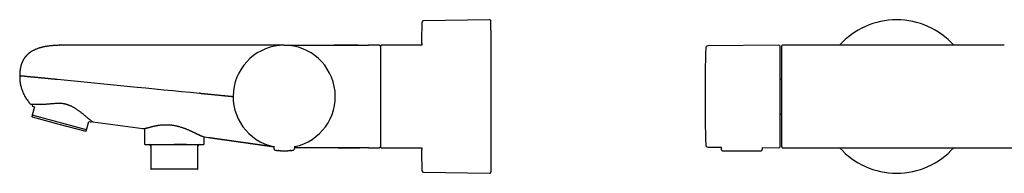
# Model space of a CAD drawing. Header units: millimetres. Extents: x 8 to 1020, y 12 to 2158.
# Tile 14 of 27: x 104 to 489, y 1134 to 1194. Entities that reach past the tile are written whole.
import ezdxf

# ---------------------------------------------------------------- set-up
doc = ezdxf.new("R2010")
doc.units = ezdxf.units.MM

msp = doc.modelspace()

# ---------------------------------------------------------------- linework, layer by layer
at = {"color": 7, "linetype": 'Continuous', "lineweight": 30}
for p, q in [((287.68, 1194.09), (261.81, 1193.66)), ((119.26, 1184.09), (119.05, 1184.09)), ((119.46, 1184.09), (119.45, 1184.09)), ((119.45, 1184.09), (119.46, 1184.09)), ((177.81, 1184.09), (119.46, 1184.09)), ((207.33, 1184.1), (240.33, 1184.1)), ((244.53, 1184.1), (240.33, 1184.1)), ((240.33, 1184.1), (240.33, 1184.1)), ((261.19, 1184.17), (245.33, 1184.1)), ((400.9, 1184.09), (373.07, 1183.85)), ((446.63, 1184.1), (402.3, 1184.1)), ((447, 1184.1), (446.63, 1184.1)), ((447.4, 1184.1), (447, 1184.1)), ((489.12, 1184.1), (447.4, 1184.1)), ((402, 1170.88), (401.4, 1170.88)), ((174.3, 1165.37), (174.16, 1165.39)), ((187.32, 1164.1), (187.32, 1164.1)), ((187.33, 1164.1), (187.32, 1164.1)), ((108.88, 1161.11), (108.66, 1160.3)), ((108.66, 1160.3), (109.61, 1160.05)), ((109.61, 1160.05), (108.73, 1156.8)), ((108.59, 1156.27), (108.73, 1156.14)), ((129.98, 1151.09), (108.73, 1156.8)), ((108.73, 1156.14), (119.19, 1153.33)), ((401.4, 1157.31), (402, 1157.31)), ((119.19, 1153.33), (129.65, 1150.52)), ((129.98, 1151.09), (130.85, 1154.35)), ((130.85, 1154.35), (131.8, 1154.09)), ((131.8, 1154.09), (131.91, 1154.53)), ((132.47, 1154.23), (152.07, 1151.57)), ((129.65, 1150.52), (129.84, 1150.57)), ((152.68, 1151.54), (152.68, 1145.6)), ((175.98, 1145.6), (175.98, 1148.34)), ((176.17, 1148.3), (177.65, 1148.1)), ((155.08, 1144.8), (155.08, 1135.9)), ((168.96, 1145.3), (169.15, 1145.54)), ((168.96, 1145.3), (169.02, 1145.3)), ((173.58, 1135.9), (173.58, 1144.8)), ((177.64, 1148.11), (177.65, 1148.11)), ((203.23, 1144.69), (203.24, 1143.88)), ((211.43, 1143.88), (211.44, 1144.69)), ((402, 1144.4), (402, 1144.4)), ((204.71, 1143.02), (204.65, 1143.02)), ((205.18, 1142.98), (204.94, 1143)), ((209.73, 1143), (209.52, 1142.98)), ((210.02, 1143.02), (209.96, 1143.02)), ((240.33, 1144.1), (211.43, 1144.1)), ((240.33, 1144.1), (244.53, 1144.1)), ((245.33, 1144.1), (261.19, 1144.03)), ((373.07, 1144.34), (378.3, 1144.3)), ((378.3, 1144.3), (378.3, 1143.69)), ((379.1, 1142.9), (393.7, 1142.9)), ((394.5, 1143.69), (394.5, 1144.16)), ((394.5, 1144.16), (400.9, 1144.1)), ((402.3, 1144.1), (402.4, 1144.1)), ((402.4, 1144.1), (446.49, 1144.1)), ((446.49, 1144.1), (446.58, 1144.1)), ((446.59, 1144.1), (447, 1144.1)), ((447, 1144.1), (447.41, 1144.1)), ((447.42, 1144.1), (447.5, 1144.1)), ((447.5, 1144.1), (497.75, 1144.1)), ((173.38, 1135.7), (155.28, 1135.7)), ((261.81, 1134.54), (287.68, 1134.11))]:
    msp.add_line(p, q, dxfattribs=at)
at = {"color": 7, "linetype": 'Continuous', "lineweight": 30, "flags": 128}
for points in [[(261.19, 1184.77), (261.19, 1184.37), (261.19, 1184.17)], [(118.67, 1170.82), (149.74, 1167.78), (153.23, 1167.44), (156.72, 1167.1), (160.2, 1166.75), (163.69, 1166.41), (167.18, 1166.07), (170.67, 1165.73), (174.16, 1165.39)], [(261.19, 1144.03), (261.19, 1143.83), (261.19, 1143.43)]]:
    msp.add_lwpolyline(points, dxfattribs=at)
at = {"color": 7, "linetype": 'Continuous', "lineweight": 30}
for centre, radius, start, end in [((261.82, 1193.16), 0.5, 90.956, 178.6682), ((287.68, 1193.59), 0.5, 0, 90.9548), ((447, 1164.1), 29.99, 90, 138.1747), ((447, 1164.1), 29.99, 41.8253, 90), ((207.33, 1164.1), 20, 281.8413, 258.1587), ((244.53, 1183.6), 0.5, 0, 90), ((245.33, 1183.8), 0.3, 90.25, 180), ((1021.99, 1164.1), 649.99, 178.32705, 181.67295), ((373.08, 1183.05), 0.8, 90.5, 178.327), ((400.9, 1183.59), 0.5, 0, 90.5), ((402.3, 1183.8), 0.3, 90, 180), ((152.98, 1145.6), 0.3, 180, 270), ((154.58, 1144.8), 0.5, 0, 90), ((174.08, 1144.8), 0.5, 90, 180), ((175.68, 1145.6), 0.3, 270, 0), ((244.53, 1144.6), 0.5, 270, 0), ((245.33, 1144.4), 0.3, 180, 269.75), ((373.08, 1145.14), 0.8, 181.673, 269.5), ((400.9, 1144.6), 0.5, 269.5, 0), ((204.04, 1143.89), 0.8, 180.5, 263.2497), ((210.63, 1143.89), 0.8, 276.7503, 359.5), ((447, 1164.1), 29.99, 221.8253, 318.1747), ((155.28, 1135.9), 0.2, 180, 270), ((173.38, 1135.9), 0.2, 270, 0), ((261.82, 1135.04), 0.5, 181.3318, 269.044), ((287.68, 1134.61), 0.5, 269.0452, 0)]:
    msp.add_arc(centre, radius, start, end, dxfattribs=at)
for points in [[(261.19, 1184.77), (261.21, 1186.17), (261.23, 1188.97), (261.29, 1191.77), (261.32, 1193.17)], [(261.32, 1135.03), (261.29, 1136.42), (261.23, 1139.22), (261.21, 1142.02), (261.19, 1143.42)]]:
    msp.add_open_spline(points, degree=3, dxfattribs=at)
for points, knots in [([(288.18, 1189.98), (288.18, 1190.11), (288.18, 1190.38), (288.18, 1190.75), (288.18, 1191.1), (288.18, 1191.41), (288.18, 1191.67), (288.18, 1191.9), (288.18, 1192.12), (288.18, 1192.36), (288.18, 1192.61), (288.18, 1192.85), (288.18, 1193.06), (288.18, 1193.23), (288.18, 1193.36), (288.18, 1193.46), (288.18, 1193.53), (288.18, 1193.57), (288.18, 1193.59), (288.18, 1193.59), (288.18, 1193.59)], [0, 0, 0, 0, 0.057481, 0.114857, 0.172174, 0.229481, 0.274532, 0.319628, 0.364793, 0.412628, 0.48092, 0.549115, 0.617293, 0.685534, 0.753917, 0.81178, 0.86952, 0.927185, 0.984822, 1, 1, 1, 1]), ([(288.18, 1189.98), (288.18, 1189.84), (288.18, 1189.57), (288.18, 1189.13), (288.18, 1188.67), (288.18, 1188.23), (288.18, 1187.8), (288.18, 1187.4), (288.18, 1186.98), (288.18, 1186.55), (288.18, 1186.12), (288.18, 1185.7), (288.18, 1185.27), (288.18, 1184.82), (288.18, 1184.37), (288.18, 1183.91), (288.18, 1183.44), (288.18, 1182.9), (288.18, 1182.3), (288.18, 1181.62), (288.18, 1180.93), (288.18, 1180.22), (288.18, 1179.5), (288.18, 1178.77), (288.18, 1177.98), (288.18, 1177.12), (288.18, 1176.2), (288.18, 1175.27), (288.18, 1174.33), (288.18, 1173.37), (288.18, 1172.45), (288.18, 1171.56), (288.18, 1170.72), (288.18, 1169.87), (288.18, 1169.01), (288.18, 1168.16), (288.18, 1167.29), (288.18, 1166.44), (288.18, 1165.59), (288.18, 1164.76), (288.18, 1163.92), (288.18, 1163.19), (288.18, 1162.57), (288.18, 1162.05), (288.18, 1161.52), (288.18, 1161), (288.18, 1160.35), (288.18, 1159.59), (288.18, 1158.7), (288.18, 1157.82), (288.18, 1157.01), (288.18, 1156.27), (288.18, 1155.59), (288.18, 1154.93), (288.18, 1154.2), (288.18, 1153.4), (288.18, 1152.52), (288.18, 1151.65), (288.18, 1150.8), (288.18, 1149.99), (288.18, 1149.22), (288.18, 1148.49), (288.18, 1147.78), (288.18, 1147.14), (288.18, 1146.55), (288.18, 1146.02), (288.18, 1145.49), (288.18, 1144.97), (288.18, 1144.48), (288.18, 1144.02), (288.18, 1143.56), (288.18, 1143.11), (288.18, 1142.68), (288.18, 1142.25), (288.18, 1141.83), (288.18, 1141.37), (288.18, 1140.89), (288.18, 1140.37), (288.18, 1139.87), (288.18, 1139.4), (288.18, 1138.94), (288.18, 1138.51), (288.18, 1138.07), (288.18, 1137.63), (288.18, 1137.2), (288.18, 1136.8), (288.18, 1136.43), (288.18, 1136.1), (288.18, 1135.81), (288.18, 1135.56), (288.18, 1135.35), (288.18, 1135.17), (288.18, 1135.01), (288.18, 1134.88), (288.18, 1134.78), (288.18, 1134.69), (288.18, 1134.64), (288.18, 1134.61), (288.18, 1134.61), (288.18, 1134.61)], [0, 0, 0, 0, 0.010878, 0.021737, 0.032586, 0.043433, 0.051961, 0.060497, 0.069048, 0.078099, 0.086179, 0.094251, 0.102317, 0.110382, 0.118449, 0.126523, 0.134606, 0.142703, 0.153652, 0.164578, 0.175492, 0.186401, 0.197316, 0.208245, 0.219197, 0.232242, 0.245256, 0.258255, 0.271255, 0.284272, 0.29732, 0.308503, 0.319663, 0.330808, 0.341949, 0.353095, 0.364257, 0.375444, 0.386174, 0.396883, 0.407578, 0.41827, 0.424992, 0.431717, 0.438449, 0.445189, 0.451939, 0.463472, 0.474983, 0.486481, 0.497978, 0.507018, 0.516068, 0.525135, 0.533697, 0.545888, 0.558065, 0.570241, 0.582428, 0.59464, 0.605517, 0.616376, 0.627224, 0.638071, 0.646599, 0.655137, 0.663688, 0.672739, 0.680819, 0.688891, 0.696957, 0.705022, 0.713089, 0.721163, 0.729246, 0.737343, 0.748292, 0.759218, 0.770132, 0.781041, 0.791956, 0.802885, 0.813837, 0.826882, 0.839896, 0.852895, 0.865895, 0.878912, 0.89196, 0.903143, 0.914302, 0.925448, 0.936589, 0.947735, 0.958897, 0.970084, 0.980814, 0.991523, 1, 1, 1, 1]), ([(116.37, 1183.94), (116.19, 1183.92), (115.74, 1183.88), (115.02, 1183.79), (114.25, 1183.68), (113.5, 1183.54), (112.79, 1183.39), (112.14, 1183.22), (111.53, 1183.05), (110.95, 1182.86), (110.38, 1182.65), (109.84, 1182.42), (109.32, 1182.18), (108.83, 1181.92), (108.36, 1181.64), (107.89, 1181.33), (107.43, 1180.99), (106.97, 1180.6), (106.55, 1180.19), (106.18, 1179.78), (105.86, 1179.38), (105.58, 1178.99), (105.33, 1178.59), (105.09, 1178.16), (104.87, 1177.72), (104.67, 1177.27), (104.5, 1176.79), (104.34, 1176.29), (104.2, 1175.78), (104.09, 1175.24), (103.99, 1174.69), (103.92, 1174.11), (103.86, 1173.52), (103.83, 1172.9), (103.82, 1172.49), (103.82, 1172.28)], [0, 0, 0, 0, 0.028863, 0.070616, 0.111236, 0.150744, 0.189167, 0.2227, 0.255419, 0.287356, 0.318551, 0.34905, 0.378375, 0.407134, 0.435386, 0.4632, 0.494369, 0.525189, 0.555788, 0.586305, 0.610759, 0.635329, 0.660094, 0.685133, 0.710525, 0.736347, 0.762677, 0.789589, 0.817155, 0.845446, 0.874528, 0.904465, 0.935318, 0.967145, 1, 1, 1, 1]), ([(119.26, 1184.09), (119.05, 1184.09), (118.59, 1184.08), (117.89, 1184.05), (117.19, 1184.01), (116.51, 1183.95), (115.85, 1183.89), (115.19, 1183.81), (114.52, 1183.71), (113.85, 1183.6), (113.21, 1183.47), (112.59, 1183.33), (112, 1183.18), (111.44, 1183.01), (110.91, 1182.83), (110.4, 1182.65), (109.92, 1182.45), (109.47, 1182.24), (109.04, 1182.02), (108.63, 1181.8), (108.24, 1181.56), (107.87, 1181.31), (107.52, 1181.05), (107.2, 1180.79), (106.9, 1180.52), (106.67, 1180.29), (106.49, 1180.11), (106.36, 1179.96), (106.23, 1179.82), (106.11, 1179.68), (106, 1179.54), (105.89, 1179.4), (105.77, 1179.24), (105.63, 1179.04), (105.48, 1178.81), (105.31, 1178.54), (105.15, 1178.26), (105, 1177.97), (104.86, 1177.68), (104.72, 1177.35), (104.59, 1177.02), (104.47, 1176.68), (104.37, 1176.34), (104.26, 1175.96), (104.17, 1175.56), (104.08, 1175.14), (104, 1174.69), (103.94, 1174.22), (103.89, 1173.73), (103.86, 1173.22), (103.84, 1172.73), (103.84, 1172.41), (103.84, 1172.28)], [0, 0, 0, 0, 0.02927, 0.062437, 0.094398, 0.125187, 0.154839, 0.183388, 0.215668, 0.246529, 0.276036, 0.304259, 0.331754, 0.358082, 0.383333, 0.407652, 0.43115, 0.45347, 0.475083, 0.496034, 0.516375, 0.536512, 0.556132, 0.575045, 0.592947, 0.609882, 0.618979, 0.62779, 0.636319, 0.644572, 0.652551, 0.660327, 0.66895, 0.679982, 0.692546, 0.706677, 0.722424, 0.735975, 0.750606, 0.766366, 0.783317, 0.798685, 0.815009, 0.832347, 0.850761, 0.870322, 0.891106, 0.9119, 0.933935, 0.957296, 0.982072, 1, 1, 1, 1]), ([(119.45, 1184.09), (119.42, 1184.09), (119.38, 1184.09), (119.34, 1184.09), (119.3, 1184.09), (119.27, 1184.09), (119.27, 1184.09), (119.26, 1184.09)], [0, 0, 0, 0, 0.254268, 0.395146, 0.538253, 0.797728, 1, 1, 1, 1]), ([(119.45, 1184.09), (119.45, 1184.09), (119.44, 1184.09), (119.44, 1184.09), (119.44, 1184.09)], [0, 0, 0, 0, 0.9451419, 1, 1, 1, 1]), ([(207.25, 1184.1), (207.23, 1184.1), (207.17, 1184.1), (207.05, 1184.1), (206.89, 1184.1), (206.7, 1184.1), (206.5, 1184.1), (206.28, 1184.1), (206.05, 1184.1), (205.79, 1184.1), (205.5, 1184.1), (205.19, 1184.1), (204.85, 1184.1), (204.48, 1184.1), (204.06, 1184.1), (203.62, 1184.1), (203.16, 1184.1), (202.67, 1184.1), (202.16, 1184.1), (201.6, 1184.1), (201.01, 1184.1), (200.37, 1184.1), (199.7, 1184.1), (199.01, 1184.1), (198.31, 1184.1), (197.59, 1184.1), (196.86, 1184.1), (196.12, 1184.1), (195.36, 1184.1), (194.58, 1184.1), (193.78, 1184.1), (192.95, 1184.1), (192.11, 1184.09), (191.25, 1184.09), (190.38, 1184.09), (189.5, 1184.09), (188.61, 1184.09), (187.72, 1184.09), (186.82, 1184.09), (185.92, 1184.09), (185.02, 1184.09), (184.1, 1184.09), (183.17, 1184.09), (182.42, 1184.09), (181.85, 1184.09), (181.46, 1184.09), (181.07, 1184.09), (180.73, 1184.09), (180.44, 1184.09), (180.21, 1184.09), (179.98, 1184.09), (179.77, 1184.09), (179.59, 1184.09), (179.37, 1184.09), (179.11, 1184.09), (178.79, 1184.09), (178.47, 1184.09), (178.14, 1184.09), (177.92, 1184.09), (177.81, 1184.09)], [0, 0, 0, 0, 0.019241, 0.041428, 0.063805, 0.0864, 0.105182, 0.124006, 0.142886, 0.161839, 0.180877, 0.200016, 0.219271, 0.240487, 0.261693, 0.282907, 0.304149, 0.325437, 0.346788, 0.368185, 0.391642, 0.415028, 0.438368, 0.461686, 0.485008, 0.507399, 0.52966, 0.551814, 0.573885, 0.595896, 0.61787, 0.640268, 0.662532, 0.684688, 0.706762, 0.728783, 0.750777, 0.772221, 0.793561, 0.814823, 0.836034, 0.857218, 0.878404, 0.899949, 0.908932, 0.917612, 0.926218, 0.93548, 0.940595, 0.94589, 0.951291, 0.955951, 0.960128, 0.963825, 0.970778, 0.977805, 0.985083, 0.992542, 1, 1, 1, 1]), ([(240.33, 1184.07), (240.07, 1184.07), (239.52, 1184.08), (238.69, 1184.08), (237.83, 1184.08), (236.94, 1184.08), (236.02, 1184.09), (235.08, 1184.09), (233.98, 1184.09), (232.72, 1184.09), (231.3, 1184.09), (229.85, 1184.1), (228.38, 1184.1), (227.4, 1184.1), (226.9, 1184.1)], [0, 0, 0, 0, 0.0596253, 0.121667, 0.1859772, 0.252407, 0.3208066, 0.3910255, 0.4629122, 0.5660664, 0.6717731, 0.7796122, 0.889162, 1, 1, 1, 1]), ([(240.33, 1184.07), (240.08, 1184.07), (239.57, 1184.08), (238.8, 1184.08), (237.99, 1184.08), (237.16, 1184.08), (236.3, 1184.09), (235.42, 1184.09), (234.4, 1184.09), (233.23, 1184.09), (231.91, 1184.09), (230.56, 1184.1), (229.19, 1184.1), (228.27, 1184.1), (227.81, 1184.1)], [0, 0, 0, 0, 0.059987, 0.122266, 0.186706, 0.253175, 0.321542, 0.391671, 0.463431, 0.566375, 0.671877, 0.779565, 0.889064, 1, 1, 1, 1]), ([(240.33, 1184.07), (240.33, 1184.07), (240.33, 1184.1), (240.33, 1184.1), (240.33, 1184.1)], [0, 0, 0, 0, 0.120056, 1, 1, 1, 1]), ([(245.03, 1183.8), (245.03, 1183.8), (245.03, 1183.8), (245.03, 1183.78), (245.03, 1183.72), (245.03, 1183.64), (245.03, 1183.52), (245.03, 1183.37), (245.03, 1183.18), (245.03, 1182.97), (245.03, 1182.72), (245.03, 1182.43), (245.03, 1182.12), (245.03, 1181.77), (245.03, 1181.39), (245.03, 1180.98), (245.03, 1180.55), (245.03, 1180.08), (245.03, 1179.59), (245.03, 1179.08), (245.03, 1178.56), (245.03, 1178.06), (245.03, 1177.56), (245.03, 1177.06), (245.03, 1176.54), (245.03, 1176.01), (245.03, 1175.46), (245.03, 1174.92), (245.03, 1174.36), (245.03, 1173.8), (245.03, 1173.23), (245.03, 1172.65), (245.03, 1172.08), (245.03, 1171.5), (245.03, 1170.92), (245.03, 1170.34), (245.03, 1169.77), (245.03, 1169.19), (245.03, 1168.62), (245.03, 1168.05), (245.03, 1167.48), (245.03, 1166.93), (245.03, 1166.38), (245.03, 1165.85), (245.03, 1165.31), (245.03, 1164.79), (245.03, 1164.28), (245.03, 1163.77), (245.03, 1163.27), (245.03, 1162.67), (245.03, 1161.96), (245.03, 1161.34), (245.03, 1160.93), (245.03, 1160.72), (245.03, 1160.51), (245.03, 1160.29), (245.03, 1160.08), (245.03, 1159.81), (245.03, 1159.47), (245.03, 1159.06), (245.03, 1158.66), (245.03, 1158.26), (245.03, 1157.87), (245.03, 1157.48), (245.03, 1157.1), (245.03, 1156.61), (245.03, 1156.03), (245.03, 1155.33), (245.03, 1154.88), (245.03, 1154.65)], [0, 0, 0, 0, 0.00485, 0.024046, 0.043233, 0.062441, 0.082076, 0.101701, 0.121347, 0.141286, 0.161214, 0.181165, 0.201259, 0.221342, 0.241448, 0.261543, 0.281626, 0.301732, 0.321671, 0.341599, 0.361549, 0.378381, 0.395202, 0.412032, 0.428688, 0.445136, 0.461583, 0.478049, 0.494029, 0.509999, 0.525978, 0.541689, 0.557104, 0.57252, 0.587952, 0.602753, 0.617548, 0.63235, 0.646829, 0.660962, 0.675097, 0.689245, 0.702424, 0.7156, 0.728782, 0.741677, 0.754169, 0.766662, 0.779165, 0.790805, 0.811002, 0.831183, 0.836471, 0.84176, 0.847053, 0.852348, 0.857648, 0.862952, 0.873146, 0.88333, 0.893507, 0.903684, 0.913863, 0.92405, 0.93425, 0.94343, 0.962283, 0.98113, 1, 1, 1, 1]), ([(401.4, 1164.1), (401.4, 1164.29), (401.4, 1164.67), (401.4, 1165.24), (401.4, 1165.81), (401.4, 1166.37), (401.4, 1166.94), (401.4, 1167.51), (401.4, 1168.08), (401.4, 1168.63), (401.4, 1169.17), (401.4, 1169.7), (401.4, 1170.23), (401.4, 1170.75), (401.4, 1171.31), (401.4, 1171.88), (401.4, 1172.48), (401.4, 1173.07), (401.4, 1173.64), (401.4, 1174.21), (401.4, 1174.81), (401.4, 1175.43), (401.4, 1176.08), (401.4, 1176.7), (401.4, 1177.31), (401.4, 1177.85), (401.4, 1178.35), (401.4, 1178.8), (401.4, 1179.23), (401.4, 1179.65), (401.4, 1180.04), (401.4, 1180.4), (401.4, 1180.72), (401.4, 1181.01), (401.4, 1181.28), (401.4, 1181.54), (401.4, 1181.78), (401.4, 1182.01), (401.4, 1182.23), (401.4, 1182.44), (401.4, 1182.64), (401.4, 1182.82), (401.4, 1182.98), (401.4, 1183.12), (401.4, 1183.24), (401.4, 1183.36), (401.4, 1183.46), (401.4, 1183.53), (401.4, 1183.58), (401.4, 1183.59), (401.4, 1183.59)], [0, 0, 0, 0, 0.018666, 0.037299, 0.055915, 0.074529, 0.093159, 0.11182, 0.131338, 0.149451, 0.167542, 0.185626, 0.203718, 0.221832, 0.239982, 0.261458, 0.282887, 0.304294, 0.325702, 0.347137, 0.368623, 0.394937, 0.421188, 0.447418, 0.473674, 0.5, 0.521935, 0.54382, 0.565681, 0.587544, 0.609435, 0.63138, 0.649791, 0.668166, 0.686519, 0.704866, 0.723221, 0.741602, 0.760022, 0.779811, 0.799562, 0.819292, 0.839022, 0.858771, 0.878557, 0.897513, 0.923134, 0.948727, 0.974335, 1, 1, 1, 1]), ([(402, 1183.8), (402, 1183.8), (402, 1183.79), (402, 1183.77), (402, 1183.72), (402, 1183.67), (402, 1183.59), (402, 1183.5), (402, 1183.37), (402, 1183.2), (402, 1182.98), (402, 1182.72), (402, 1182.46), (402, 1182.18), (402, 1181.91), (402, 1181.62), (402, 1181.31), (402, 1180.98), (402, 1180.6), (402, 1180.18), (402, 1179.7), (402, 1179.19), (402, 1178.66), (402, 1178.1), (402, 1177.52), (402, 1176.92), (402, 1176.3), (402, 1175.65), (402, 1174.99), (402, 1174.32), (402, 1173.64), (402, 1172.94), (402, 1172.22), (402, 1171.55), (402, 1170.93), (402, 1170.35), (402, 1169.78), (402, 1169.19), (402, 1168.6), (402, 1168.02), (402, 1167.37), (402, 1166.66), (402, 1165.87), (402, 1165.09), (402, 1164.37), (402, 1163.72), (402, 1163.15), (402, 1162.58), (402, 1162.01), (402, 1161.44), (402, 1160.86), (402, 1160.2), (402, 1159.46), (402, 1158.66), (402, 1157.86), (402, 1157.13), (402, 1156.46), (402, 1155.86), (402, 1155.26), (402, 1154.68), (402, 1154.11), (402, 1153.5), (402, 1152.87), (402, 1152.21), (402, 1151.58), (402, 1150.97), (402, 1150.38), (402, 1149.81), (402, 1149.26), (402, 1148.75), (402, 1148.25), (402, 1147.79), (402, 1147.36), (402, 1146.95), (402, 1146.58), (402, 1146.23), (402, 1145.93), (402, 1145.69), (402, 1145.48), (402, 1145.29), (402, 1145.12), (402, 1144.96), (402, 1144.83), (402, 1144.7), (402, 1144.59), (402, 1144.49), (402, 1144.43), (402, 1144.41), (402, 1144.4)], [0, 0, 0, 0, 0.009345, 0.018673, 0.027991, 0.037307, 0.046629, 0.055965, 0.06573, 0.079316, 0.092883, 0.106456, 0.120057, 0.130796, 0.14151, 0.15221, 0.16291, 0.173621, 0.184355, 0.197509, 0.210628, 0.223735, 0.236852, 0.250001, 0.263155, 0.276274, 0.289381, 0.302498, 0.315646, 0.328529, 0.341379, 0.354218, 0.367065, 0.379942, 0.389843, 0.399724, 0.409592, 0.419459, 0.429333, 0.439224, 0.448711, 0.461538, 0.474348, 0.487162, 0.5, 0.509345, 0.518673, 0.527991, 0.537307, 0.546629, 0.555965, 0.56573, 0.579316, 0.592883, 0.606456, 0.620057, 0.630796, 0.64151, 0.65221, 0.66291, 0.673621, 0.684355, 0.697509, 0.710628, 0.723735, 0.736852, 0.750001, 0.763155, 0.776274, 0.789381, 0.802498, 0.815646, 0.828529, 0.841379, 0.854218, 0.867065, 0.879942, 0.889843, 0.899724, 0.909592, 0.919459, 0.929333, 0.939224, 0.94871, 0.961536, 0.974345, 0.98716, 1, 1, 1, 1]), ([(103.82, 1172.28), (103.82, 1172.28), (103.82, 1172.28), (103.83, 1172.28), (103.83, 1172.28), (103.85, 1172.28), (103.86, 1172.27), (103.88, 1172.27), (103.9, 1172.27), (103.92, 1172.27), (103.95, 1172.27), (103.97, 1172.27), (103.99, 1172.26), (104.02, 1172.26), (104.04, 1172.26), (104.06, 1172.26), (104.08, 1172.26), (104.1, 1172.25), (104.13, 1172.25), (104.16, 1172.25), (104.21, 1172.24), (104.26, 1172.24), (104.32, 1172.23), (104.38, 1172.22), (104.44, 1172.22), (104.49, 1172.21), (104.54, 1172.21), (104.59, 1172.2), (104.63, 1172.2), (104.67, 1172.2), (104.71, 1172.19), (104.79, 1172.19), (104.9, 1172.18), (105.06, 1172.16), (105.23, 1172.15), (105.41, 1172.13), (105.6, 1172.11), (105.78, 1172.09), (105.94, 1172.07), (106.06, 1172.06), (106.15, 1172.05), (106.25, 1172.04), (106.36, 1172.02), (106.48, 1172.01), (106.61, 1171.99), (106.75, 1171.97), (106.89, 1171.96), (107.01, 1171.94), (107.12, 1171.93), (107.21, 1171.92), (107.26, 1171.91), (107.29, 1171.91)], [0, 0, 0, 0, 0.017265, 0.037032, 0.059301, 0.084071, 0.105288, 0.128048, 0.151756, 0.173821, 0.192006, 0.20876, 0.224085, 0.23798, 0.250446, 0.261484, 0.270611, 0.281526, 0.296327, 0.313609, 0.333371, 0.355613, 0.380332, 0.404141, 0.425169, 0.440784, 0.455601, 0.469621, 0.482843, 0.495267, 0.506894, 0.517725, 0.557521, 0.597313, 0.637103, 0.676455, 0.715466, 0.754186, 0.787071, 0.802284, 0.818661, 0.836205, 0.854918, 0.874803, 0.897412, 0.919462, 0.941091, 0.959965, 0.976079, 0.989425, 1, 1, 1, 1]), ([(103.82, 1172.28), (103.82, 1172.07), (103.81, 1171.66), (103.84, 1171.03), (103.88, 1170.39), (103.96, 1169.75), (104.06, 1169.11), (104.18, 1168.47), (104.34, 1167.83), (104.52, 1167.19), (104.75, 1166.52), (105.01, 1165.83), (105.33, 1165.12), (105.68, 1164.42), (106.07, 1163.73), (106.49, 1163.06), (106.95, 1162.41), (107.45, 1161.78), (107.8, 1161.38), (107.98, 1161.18)], [0, 0, 0, 0, 0.050891, 0.102573, 0.155013, 0.208184, 0.262069, 0.315665, 0.36988, 0.424672, 0.479999, 0.543481, 0.607555, 0.672139, 0.737151, 0.802518, 0.868172, 0.934028, 1, 1, 1, 1]), ([(107.29, 1171.91), (107.32, 1171.91), (107.4, 1171.9), (107.53, 1171.88), (107.68, 1171.87), (107.82, 1171.86), (107.96, 1171.85), (108.08, 1171.84), (108.21, 1171.83), (108.35, 1171.83), (108.48, 1171.82), (108.6, 1171.81), (108.71, 1171.8), (108.8, 1171.79), (108.9, 1171.79), (109.04, 1171.78), (109.17, 1171.76), (109.28, 1171.76), (109.31, 1171.75), (109.35, 1171.75), (109.38, 1171.75), (109.42, 1171.74), (109.48, 1171.74), (109.57, 1171.73), (109.71, 1171.71), (109.88, 1171.69), (110.06, 1171.68), (110.22, 1171.66), (110.38, 1171.64), (110.54, 1171.62), (110.7, 1171.61), (110.9, 1171.59), (111.15, 1171.56), (111.47, 1171.53), (111.69, 1171.5), (111.82, 1171.49), (111.87, 1171.49), (111.91, 1171.48), (111.95, 1171.48), (111.99, 1171.47), (112.06, 1171.47), (112.18, 1171.46), (112.34, 1171.44), (112.54, 1171.42), (112.76, 1171.4), (112.99, 1171.38), (113.23, 1171.35), (113.47, 1171.33), (113.73, 1171.3), (113.99, 1171.28), (114.26, 1171.25), (114.55, 1171.22), (114.78, 1171.2), (114.94, 1171.19), (114.99, 1171.18), (115.01, 1171.18), (115.02, 1171.18), (115.04, 1171.18), (115.06, 1171.18), (115.23, 1171.16), (115.54, 1171.13), (115.99, 1171.08), (116.42, 1171.04), (116.81, 1171), (117.17, 1170.97), (117.49, 1170.94), (117.78, 1170.91), (118.04, 1170.88), (118.25, 1170.86), (118.42, 1170.85), (118.56, 1170.83), (118.63, 1170.83), (118.67, 1170.82)], [0, 0, 0, 0, 0.013828, 0.029428, 0.046808, 0.065977, 0.078946, 0.09263, 0.107032, 0.122297, 0.137245, 0.150372, 0.161673, 0.171139, 0.179367, 0.190502, 0.215818, 0.219217, 0.222636, 0.226075, 0.229534, 0.233012, 0.23651, 0.247512, 0.261238, 0.277708, 0.296947, 0.31047, 0.325108, 0.340871, 0.356372, 0.367381, 0.3956, 0.42484, 0.451438, 0.454983, 0.458542, 0.462115, 0.465703, 0.469305, 0.472922, 0.48427, 0.498458, 0.515518, 0.53549, 0.55326, 0.572887, 0.594407, 0.612857, 0.636191, 0.658205, 0.678873, 0.704052, 0.71436, 0.715674, 0.716981, 0.718279, 0.719568, 0.72085, 0.722123, 0.759947, 0.795375, 0.828321, 0.858699, 0.886423, 0.911411, 0.933585, 0.952872, 0.969209, 0.982538, 0.992814, 1, 1, 1, 1]), ([(174.3, 1165.37), (174.39, 1165.36), (174.58, 1165.35), (174.86, 1165.32), (175.15, 1165.29), (175.44, 1165.26), (175.71, 1165.24), (175.92, 1165.22), (176.09, 1165.2), (176.22, 1165.19), (176.35, 1165.17), (176.5, 1165.16), (176.69, 1165.14), (176.93, 1165.12), (177.16, 1165.09), (177.4, 1165.07), (177.72, 1165.04), (178.14, 1165), (178.65, 1164.95), (179.16, 1164.9), (179.68, 1164.85), (180.21, 1164.79), (180.76, 1164.74), (181.3, 1164.69), (181.82, 1164.64), (182.32, 1164.59), (182.81, 1164.54), (183.28, 1164.49), (183.73, 1164.45), (184.15, 1164.41), (184.55, 1164.37), (184.93, 1164.33), (185.29, 1164.3), (185.61, 1164.27), (185.91, 1164.24), (186.18, 1164.21), (186.44, 1164.18), (186.67, 1164.16), (186.88, 1164.14), (187.04, 1164.13), (187.17, 1164.11), (187.27, 1164.1), (187.3, 1164.1), (187.32, 1164.1)], [0, 0, 0, 0, 0.014548, 0.029228, 0.044552, 0.060344, 0.075343, 0.085692, 0.09423, 0.10132, 0.107592, 0.113675, 0.125447, 0.138072, 0.15071, 0.162984, 0.175144, 0.202676, 0.230298, 0.257831, 0.285311, 0.316519, 0.347757, 0.379026, 0.410308, 0.441591, 0.472868, 0.50414, 0.535408, 0.566676, 0.597945, 0.629217, 0.66049, 0.691761, 0.72303, 0.754301, 0.785573, 0.82131, 0.857048, 0.892788, 0.928526, 0.964262, 1, 1, 1, 1]), ([(401.4, 1144.6), (401.4, 1144.6), (401.4, 1144.61), (401.4, 1144.63), (401.4, 1144.67), (401.4, 1144.73), (401.4, 1144.81), (401.4, 1144.9), (401.4, 1145.01), (401.4, 1145.13), (401.4, 1145.27), (401.4, 1145.42), (401.4, 1145.59), (401.4, 1145.77), (401.4, 1145.98), (401.4, 1146.22), (401.4, 1146.49), (401.4, 1146.78), (401.4, 1147.09), (401.4, 1147.43), (401.4, 1147.8), (401.4, 1148.23), (401.4, 1148.71), (401.4, 1149.22), (401.4, 1149.75), (401.4, 1150.28), (401.4, 1150.79), (401.4, 1151.29), (401.4, 1151.8), (401.4, 1152.33), (401.4, 1152.87), (401.4, 1153.4), (401.4, 1153.9), (401.4, 1154.39), (401.4, 1154.88), (401.4, 1155.38), (401.4, 1155.88), (401.4, 1156.4), (401.4, 1156.93), (401.4, 1157.49), (401.4, 1158.06), (401.4, 1158.64), (401.4, 1159.22), (401.4, 1159.81), (401.4, 1160.39), (401.4, 1161.04), (401.4, 1161.75), (401.4, 1162.53), (401.4, 1163.31), (401.4, 1163.84), (401.4, 1164.1)], [0, 0, 0, 0, 0.018664, 0.037295, 0.05591, 0.074525, 0.093156, 0.111819, 0.131338, 0.149451, 0.167542, 0.185626, 0.203718, 0.221832, 0.239982, 0.261458, 0.282887, 0.304294, 0.325702, 0.347137, 0.368623, 0.394937, 0.421188, 0.447418, 0.473674, 0.5, 0.521935, 0.54382, 0.565681, 0.587544, 0.609435, 0.63138, 0.649791, 0.668166, 0.686519, 0.704866, 0.723221, 0.741602, 0.760022, 0.779811, 0.799562, 0.819292, 0.839022, 0.858771, 0.878557, 0.897515, 0.923138, 0.948731, 0.974338, 1, 1, 1, 1]), ([(107.98, 1161.18), (107.98, 1161.18), (107.98, 1161.18), (108.02, 1161.18), (108.07, 1161.17), (108.15, 1161.16), (108.25, 1161.16), (108.37, 1161.15), (108.52, 1161.14), (108.68, 1161.12), (108.87, 1161.11), (109.07, 1161.1), (109.3, 1161.09), (109.54, 1161.08), (109.81, 1161.07), (110.1, 1161.06), (110.42, 1161.06), (110.74, 1161.05), (111.08, 1161.05), (111.43, 1161.05), (111.8, 1161.06), (112.19, 1161.07), (112.59, 1161.08), (113.01, 1161.1), (113.45, 1161.12), (113.91, 1161.15), (114.39, 1161.18), (114.9, 1161.21), (115.42, 1161.25), (115.96, 1161.3), (116.5, 1161.34), (117.07, 1161.39), (117.64, 1161.44), (118.02, 1161.47), (118.22, 1161.49)], [0, 0, 0, 0, 0.029964, 0.059928, 0.090098, 0.120268, 0.151092, 0.181915, 0.212966, 0.244016, 0.273981, 0.303945, 0.334119, 0.364293, 0.39513, 0.425967, 0.457034, 0.4881, 0.517914, 0.547727, 0.577746, 0.607765, 0.638419, 0.669073, 0.699939, 0.730805, 0.763818, 0.796893, 0.830151, 0.863469, 0.897455, 0.931501, 0.965724, 1, 1, 1, 1]), ([(118.22, 1161.49), (118.33, 1161.5), (118.56, 1161.51), (118.9, 1161.52), (119.25, 1161.52), (119.6, 1161.51), (119.95, 1161.49), (120.31, 1161.46), (120.66, 1161.41), (121.02, 1161.35), (121.36, 1161.28), (121.71, 1161.2), (122.05, 1161.1), (122.39, 1161), (122.72, 1160.89), (123.05, 1160.76), (123.38, 1160.63), (123.74, 1160.47), (124.12, 1160.29), (124.52, 1160.08), (124.91, 1159.87), (125.3, 1159.64), (125.67, 1159.41), (126.04, 1159.17), (126.4, 1158.92), (126.78, 1158.66), (127.17, 1158.37), (127.58, 1158.06), (127.97, 1157.76), (128.36, 1157.46), (128.73, 1157.15), (129.09, 1156.86), (129.43, 1156.57), (129.76, 1156.29), (130.07, 1156.03), (130.36, 1155.79), (130.64, 1155.55), (130.9, 1155.33), (131.15, 1155.12), (131.39, 1154.93), (131.6, 1154.76), (131.78, 1154.63), (131.93, 1154.52), (132.05, 1154.44), (132.16, 1154.37), (132.25, 1154.31), (132.34, 1154.27), (132.41, 1154.24), (132.45, 1154.23), (132.47, 1154.23)], [0, 0, 0, 0, 0.015785, 0.031594, 0.047596, 0.063599, 0.079711, 0.095823, 0.112156, 0.128521, 0.144307, 0.160123, 0.176158, 0.192194, 0.208344, 0.224494, 0.240855, 0.257242, 0.278125, 0.299051, 0.320268, 0.341486, 0.362844, 0.384203, 0.405822, 0.42747, 0.454, 0.480579, 0.507297, 0.534062, 0.561356, 0.5887, 0.616193, 0.643738, 0.670241, 0.696795, 0.72351, 0.750281, 0.77772, 0.805227, 0.832943, 0.860734, 0.880803, 0.900903, 0.921254, 0.941605, 0.962096, 0.982587, 1, 1, 1, 1]), ([(108.73, 1156.8), (108.72, 1156.76), (108.7, 1156.68), (108.67, 1156.57), (108.65, 1156.48), (108.63, 1156.41), (108.61, 1156.35), (108.6, 1156.3), (108.59, 1156.28), (108.59, 1156.27), (108.59, 1156.27)], [0, 0, 0, 0, 0.124111, 0.248287, 0.372682, 0.49716, 0.622602, 0.748147, 0.874016, 1, 1, 1, 1]), ([(152.07, 1151.57), (152.07, 1151.57), (152.11, 1151.56), (152.21, 1151.56), (152.35, 1151.57), (152.5, 1151.59), (152.6, 1151.6), (152.67, 1151.61), (152.71, 1151.62), (152.75, 1151.63), (152.79, 1151.64), (152.83, 1151.64), (152.89, 1151.66), (152.98, 1151.68), (153.1, 1151.7), (153.23, 1151.73), (153.36, 1151.76), (153.49, 1151.8), (153.63, 1151.83), (153.79, 1151.87), (154, 1151.93), (154.27, 1152), (154.53, 1152.07), (154.7, 1152.12), (154.78, 1152.14), (154.86, 1152.16), (154.95, 1152.18), (155.03, 1152.2), (155.12, 1152.22), (155.29, 1152.27), (155.55, 1152.33), (155.92, 1152.42), (156.21, 1152.49), (156.42, 1152.54), (156.53, 1152.56), (156.65, 1152.59), (156.77, 1152.61), (156.88, 1152.64), (157, 1152.66), (157.12, 1152.68), (157.33, 1152.72), (157.62, 1152.78), (158.01, 1152.84), (158.4, 1152.9), (158.8, 1152.95), (159.21, 1152.99), (159.62, 1153.03), (160.06, 1153.06), (160.55, 1153.08), (161.07, 1153.09), (161.6, 1153.09), (162.13, 1153.06), (162.66, 1153.02), (163.21, 1152.97), (163.78, 1152.89), (164.36, 1152.8), (164.8, 1152.71), (165.11, 1152.64), (165.28, 1152.6), (165.45, 1152.56), (165.62, 1152.52), (165.79, 1152.48), (165.96, 1152.43), (166.13, 1152.39), (166.43, 1152.3), (166.85, 1152.18), (167.39, 1152.01), (167.83, 1151.85), (168.17, 1151.73), (168.42, 1151.64), (168.66, 1151.54), (168.89, 1151.45), (169.2, 1151.33), (169.6, 1151.17), (169.96, 1151.01), (170.2, 1150.91), (170.33, 1150.85), (170.45, 1150.8), (170.58, 1150.74), (170.7, 1150.68), (170.87, 1150.61), (171.07, 1150.51), (171.32, 1150.4), (171.57, 1150.28), (171.81, 1150.17), (172.05, 1150.06), (172.27, 1149.95), (172.52, 1149.83), (172.78, 1149.71), (173, 1149.6), (173.14, 1149.53), (173.22, 1149.5), (173.29, 1149.46), (173.36, 1149.43), (173.43, 1149.39), (173.59, 1149.32), (173.83, 1149.2), (174.14, 1149.06), (174.47, 1148.91), (174.7, 1148.8), (174.85, 1148.74), (174.89, 1148.72), (174.94, 1148.7), (174.98, 1148.68), (175.03, 1148.66), (175.15, 1148.61), (175.33, 1148.54), (175.57, 1148.45), (175.79, 1148.38), (175.99, 1148.33), (176.11, 1148.31), (176.17, 1148.3), (176.17, 1148.3)], [0, 0, 0, 0, 0.000931, 0.018622, 0.03631, 0.048001, 0.059716, 0.06279, 0.065866, 0.068945, 0.072026, 0.075111, 0.0782, 0.086446, 0.094693, 0.102943, 0.111199, 0.119464, 0.127742, 0.136037, 0.145501, 0.162468, 0.179422, 0.183229, 0.187038, 0.190847, 0.194658, 0.198472, 0.202288, 0.206106, 0.221528, 0.236819, 0.252004, 0.256461, 0.260911, 0.265356, 0.269795, 0.274229, 0.278659, 0.283086, 0.287509, 0.301288, 0.314918, 0.328417, 0.341807, 0.35511, 0.368348, 0.381543, 0.397829, 0.413964, 0.429995, 0.445971, 0.46194, 0.477951, 0.495302, 0.512702, 0.530207, 0.535394, 0.540597, 0.545817, 0.551055, 0.556313, 0.561592, 0.566894, 0.57222, 0.589233, 0.606387, 0.623722, 0.631969, 0.640268, 0.648623, 0.656683, 0.663493, 0.680573, 0.697754, 0.702274, 0.706803, 0.711342, 0.715891, 0.720451, 0.725022, 0.734564, 0.744105, 0.753649, 0.763199, 0.772761, 0.782336, 0.79091, 0.803558, 0.816167, 0.819463, 0.822758, 0.826051, 0.829343, 0.832633, 0.835921, 0.851489, 0.866942, 0.882298, 0.902449, 0.90508, 0.90771, 0.910339, 0.912966, 0.915592, 0.918217, 0.934627, 0.950929, 0.967149, 0.983317, 0.999464, 1, 1, 1, 1]), ([(245.03, 1154.65), (245.03, 1154.54), (245.03, 1154.33), (245.03, 1154.01), (245.03, 1153.7), (245.03, 1153.39), (245.03, 1153.08), (245.03, 1152.78), (245.03, 1152.47), (245.03, 1152.07), (245.03, 1151.58), (245.03, 1151.16), (245.03, 1150.88), (245.03, 1150.74), (245.03, 1150.6), (245.03, 1150.46), (245.03, 1150.32), (245.03, 1150.11), (245.03, 1149.81), (245.03, 1149.45), (245.03, 1149.1), (245.03, 1148.76), (245.03, 1148.43), (245.03, 1148.1), (245.03, 1147.8), (245.03, 1147.53), (245.03, 1147.28), (245.03, 1147.05), (245.03, 1146.81), (245.03, 1146.59), (245.03, 1146.37), (245.03, 1146.15), (245.03, 1145.93), (245.03, 1145.72), (245.03, 1145.52), (245.03, 1145.33), (245.03, 1145.15), (245.03, 1145), (245.03, 1144.86), (245.03, 1144.73), (245.03, 1144.62), (245.03, 1144.54), (245.03, 1144.47), (245.03, 1144.42), (245.03, 1144.4), (245.03, 1144.4), (245.03, 1144.4)], [0, 0, 0, 0, 0.01742, 0.034825, 0.052221, 0.069616, 0.087014, 0.104422, 0.121845, 0.141235, 0.175889, 0.210525, 0.2196, 0.228677, 0.237758, 0.246844, 0.255935, 0.265033, 0.290433, 0.315796, 0.34114, 0.366485, 0.391849, 0.417252, 0.444322, 0.466014, 0.487711, 0.509426, 0.532288, 0.555168, 0.578054, 0.600959, 0.628299, 0.65563, 0.682974, 0.710973, 0.739586, 0.768201, 0.796844, 0.826666, 0.856474, 0.886297, 0.91668, 0.947569, 0.978457, 1, 1, 1, 1]), ([(129.84, 1150.57), (129.84, 1150.57), (129.84, 1150.57), (129.85, 1150.6), (129.86, 1150.64), (129.87, 1150.7), (129.89, 1150.77), (129.92, 1150.87), (129.94, 1150.97), (129.97, 1151.05), (129.98, 1151.09)], [0, 0, 0, 0, 0.123958, 0.248026, 0.372416, 0.496909, 0.622475, 0.74813, 0.874029, 1, 1, 1, 1]), ([(174.11, 1149.05), (174.11, 1149.05), (174.14, 1149.03), (174.2, 1149.01), (174.29, 1148.98), (174.37, 1148.94), (174.45, 1148.91), (174.55, 1148.87), (174.66, 1148.82), (174.76, 1148.78), (174.82, 1148.75), (174.84, 1148.74)], [0, 0, 0, 0, 0.010314, 0.148456, 0.261946, 0.381588, 0.488269, 0.60973, 0.759409, 0.942205, 1, 1, 1, 1]), ([(152.99, 1145.3), (152.99, 1145.3), (152.98, 1145.3), (153, 1145.3), (153.06, 1145.3), (153.14, 1145.3), (153.25, 1145.3), (153.39, 1145.3), (153.53, 1145.3), (153.69, 1145.3), (153.86, 1145.3), (154.04, 1145.3), (154.26, 1145.3), (154.52, 1145.3), (154.81, 1145.3), (155.12, 1145.3), (155.47, 1145.3), (155.83, 1145.3), (156.22, 1145.3), (156.63, 1145.3), (157.07, 1145.3), (157.53, 1145.3), (158.01, 1145.3), (158.51, 1145.3), (159.02, 1145.3), (159.55, 1145.3), (160.1, 1145.3), (160.65, 1145.3), (161.18, 1145.3), (161.68, 1145.3), (162.13, 1145.3), (162.59, 1145.3), (163.06, 1145.3), (163.56, 1145.3), (164.09, 1145.3), (164.65, 1145.3), (165.22, 1145.3), (165.59, 1145.3), (165.78, 1145.3)], [0, 0, 0, 0, 0.006836, 0.037617, 0.068378, 0.099062, 0.129752, 0.160532, 0.184624, 0.208659, 0.232678, 0.256722, 0.280831, 0.309871, 0.338847, 0.367831, 0.396892, 0.42664, 0.45632, 0.486007, 0.515776, 0.546388, 0.576924, 0.607467, 0.638099, 0.668935, 0.699693, 0.730457, 0.761313, 0.785636, 0.809901, 0.834149, 0.858423, 0.882763, 0.912103, 0.941374, 0.970649, 1, 1, 1, 1]), ([(165.78, 1145.3), (165.7, 1145.3), (165.53, 1145.3), (165.3, 1145.3), (165.09, 1145.3), (164.93, 1145.3), (164.81, 1145.3), (164.72, 1145.3), (164.64, 1145.31), (164.57, 1145.31), (164.51, 1145.31), (164.45, 1145.31), (164.4, 1145.31), (164.36, 1145.32), (164.33, 1145.32), (164.3, 1145.32), (164.29, 1145.33), (164.29, 1145.33), (164.28, 1145.33), (164.28, 1145.33), (164.28, 1145.33), (164.28, 1145.33), (164.28, 1145.33), (164.28, 1145.33), (164.29, 1145.34), (164.31, 1145.34), (164.32, 1145.34), (164.33, 1145.34)], [0, 0, 0, 0, 0.163767, 0.312242, 0.445392, 0.563186, 0.623592, 0.678971, 0.729318, 0.774631, 0.814911, 0.850157, 0.880377, 0.906891, 0.929469, 0.945889, 0.951803, 0.956296, 0.958078, 0.959615, 0.960988, 0.962314, 0.963719, 0.965312, 0.969324, 0.981547, 1, 1, 1, 1]), ([(164.33, 1145.34), (164.36, 1145.35), (164.41, 1145.35), (164.51, 1145.36), (164.63, 1145.37), (164.78, 1145.38), (164.95, 1145.39), (165.16, 1145.4), (165.39, 1145.41), (165.61, 1145.42), (165.83, 1145.43), (166.02, 1145.43), (166.23, 1145.44), (166.44, 1145.45), (166.67, 1145.46), (166.91, 1145.47), (167.15, 1145.47), (167.45, 1145.48), (167.81, 1145.49), (168.24, 1145.51), (168.69, 1145.52), (168.99, 1145.53), (169.15, 1145.54)], [0, 0, 0, 0, 0.013968, 0.033287, 0.058011, 0.087891, 0.12351, 0.16488, 0.212014, 0.26492, 0.300935, 0.340926, 0.3831, 0.427459, 0.474004, 0.522735, 0.573653, 0.624859, 0.709117, 0.799726, 0.896687, 1, 1, 1, 1]), ([(165.78, 1145.3), (165.92, 1145.3), (166.19, 1145.3), (166.59, 1145.3), (166.99, 1145.3), (167.39, 1145.3), (167.79, 1145.3), (168.19, 1145.3), (168.58, 1145.3), (168.83, 1145.3), (168.96, 1145.3)], [0, 0, 0, 0, 0.123261, 0.246521, 0.370456, 0.494391, 0.620431, 0.746472, 0.873236, 1, 1, 1, 1]), ([(169.15, 1145.54), (169.14, 1145.5), (169.13, 1145.44), (169.1, 1145.36), (169.07, 1145.31), (169.04, 1145.3), (169.02, 1145.3)], [0, 0, 0, 0, 0.249193, 0.499893, 0.7492, 1, 1, 1, 1]), ([(169.02, 1145.3), (169.18, 1145.3), (169.5, 1145.3), (169.96, 1145.3), (170.41, 1145.3), (170.85, 1145.3), (171.29, 1145.3), (171.71, 1145.3), (172.15, 1145.3), (172.58, 1145.3), (173.02, 1145.3), (173.43, 1145.3), (173.81, 1145.3), (174.16, 1145.3), (174.47, 1145.3), (174.72, 1145.3), (174.94, 1145.3), (175.13, 1145.3), (175.29, 1145.3), (175.43, 1145.3), (175.53, 1145.3), (175.61, 1145.3), (175.66, 1145.3), (175.68, 1145.3), (175.68, 1145.3), (175.68, 1145.3)], [0, 0, 0, 0, 0.040229, 0.080401, 0.120601, 0.161758, 0.203728, 0.245688, 0.287733, 0.338236, 0.388672, 0.439211, 0.490498, 0.541714, 0.593037, 0.637008, 0.680907, 0.724848, 0.768533, 0.811785, 0.855022, 0.898353, 0.940365, 0.982318, 1, 1, 1, 1]), ([(177.64, 1148.1), (177.68, 1148.1), (177.82, 1148.08), (178.05, 1148.05), (178.33, 1148.01), (178.58, 1147.97), (178.81, 1147.94), (179.02, 1147.91), (179.24, 1147.89), (179.46, 1147.86), (179.68, 1147.83), (179.88, 1147.8), (180.06, 1147.77), (180.21, 1147.75), (180.32, 1147.73), (180.4, 1147.72), (180.44, 1147.72), (180.47, 1147.71), (180.5, 1147.71), (180.54, 1147.7), (180.6, 1147.69), (180.7, 1147.68), (180.83, 1147.66), (181.03, 1147.64), (181.28, 1147.6), (181.57, 1147.56), (181.83, 1147.52), (182.07, 1147.49), (182.29, 1147.46), (182.48, 1147.43), (182.66, 1147.41), (182.82, 1147.38), (183.01, 1147.36), (183.24, 1147.32), (183.52, 1147.29), (183.82, 1147.24), (184.11, 1147.2), (184.38, 1147.16), (184.61, 1147.13), (184.85, 1147.1), (185.1, 1147.06), (185.32, 1147.03), (185.5, 1147.01), (185.63, 1146.99), (185.74, 1146.97), (185.82, 1146.96), (185.88, 1146.95), (185.94, 1146.94), (186.01, 1146.94), (186.1, 1146.92), (186.22, 1146.9), (186.38, 1146.88), (186.55, 1146.86), (186.73, 1146.83), (186.91, 1146.81), (187.08, 1146.78), (187.35, 1146.75), (187.71, 1146.7), (188.15, 1146.63), (188.58, 1146.57), (188.93, 1146.52), (189.18, 1146.49), (189.35, 1146.47), (189.5, 1146.44), (189.64, 1146.42), (189.81, 1146.4), (190.01, 1146.37), (190.26, 1146.34), (190.58, 1146.29), (190.96, 1146.24), (191.38, 1146.18), (191.71, 1146.13), (191.95, 1146.1), (192.11, 1146.08), (192.27, 1146.06), (192.42, 1146.03), (192.57, 1146.01), (192.74, 1145.99), (192.91, 1145.97), (193.1, 1145.94), (193.28, 1145.91), (193.46, 1145.89), (193.62, 1145.87), (193.76, 1145.85), (193.87, 1145.83), (193.99, 1145.81), (194.13, 1145.79), (194.28, 1145.77), (194.44, 1145.75), (194.6, 1145.73), (194.75, 1145.71), (194.91, 1145.68), (195.08, 1145.66), (195.27, 1145.64), (195.45, 1145.61), (195.64, 1145.58), (195.83, 1145.56), (195.99, 1145.53), (196.13, 1145.51), (196.26, 1145.5), (196.39, 1145.48), (196.53, 1145.46), (196.69, 1145.44), (196.85, 1145.41), (197.02, 1145.39), (197.18, 1145.37), (197.34, 1145.34), (197.49, 1145.32), (197.64, 1145.3), (197.77, 1145.28), (197.88, 1145.27), (197.98, 1145.25), (198.06, 1145.24), (198.15, 1145.23), (198.25, 1145.21), (198.38, 1145.2), (198.54, 1145.17), (198.71, 1145.15), (198.89, 1145.12), (199.07, 1145.1), (199.22, 1145.08), (199.34, 1145.06), (199.45, 1145.04), (199.55, 1145.03), (199.67, 1145.01), (199.81, 1144.99), (200, 1144.97), (200.2, 1144.94), (200.42, 1144.91), (200.6, 1144.88), (200.74, 1144.86), (200.85, 1144.84), (200.94, 1144.83), (201.02, 1144.82), (201.1, 1144.81), (201.18, 1144.8), (201.27, 1144.78), (201.37, 1144.77), (201.48, 1144.75), (201.59, 1144.74), (201.69, 1144.72), (201.82, 1144.7), (201.96, 1144.68), (202.12, 1144.66), (202.27, 1144.64), (202.41, 1144.62), (202.53, 1144.6), (202.63, 1144.58), (202.72, 1144.57), (202.81, 1144.56), (202.89, 1144.55), (202.97, 1144.53), (203.04, 1144.52), (203.12, 1144.51), (203.18, 1144.5), (203.22, 1144.5), (203.23, 1144.5)], [0, 0, 0, 0, 0.003274, 0.011836, 0.019823, 0.027046, 0.033492, 0.039468, 0.04521, 0.051758, 0.05813, 0.064051, 0.069254, 0.073577, 0.076932, 0.078831, 0.080122, 0.080822, 0.081558, 0.08264, 0.084068, 0.087003, 0.090759, 0.095304, 0.1042, 0.112576, 0.120481, 0.127191, 0.133579, 0.139402, 0.144584, 0.149169, 0.153775, 0.161104, 0.16929, 0.178379, 0.188296, 0.194928, 0.201871, 0.209127, 0.216697, 0.224382, 0.229127, 0.233112, 0.236337, 0.238801, 0.240506, 0.2419, 0.243983, 0.246784, 0.250304, 0.255427, 0.260944, 0.266421, 0.27186, 0.277259, 0.28262, 0.296785, 0.310718, 0.324455, 0.337947, 0.343739, 0.34905, 0.353881, 0.358271, 0.362992, 0.370131, 0.378353, 0.387094, 0.402075, 0.416286, 0.430042, 0.435815, 0.44142, 0.44681, 0.451984, 0.457118, 0.462853, 0.46925, 0.475695, 0.482692, 0.489397, 0.495192, 0.500078, 0.504054, 0.508268, 0.513324, 0.519192, 0.525233, 0.531186, 0.537052, 0.542877, 0.549565, 0.5566, 0.563983, 0.571709, 0.579086, 0.58562, 0.591311, 0.596226, 0.601441, 0.607335, 0.613782, 0.620754, 0.627841, 0.635012, 0.641709, 0.648479, 0.655116, 0.661002, 0.666095, 0.670326, 0.673924, 0.677724, 0.68187, 0.688394, 0.695625, 0.703642, 0.712653, 0.722665, 0.728709, 0.735031, 0.740919, 0.746103, 0.750587, 0.759194, 0.768474, 0.78028, 0.792394, 0.804752, 0.811489, 0.817669, 0.823221, 0.828148, 0.832559, 0.837397, 0.842878, 0.84965, 0.857005, 0.864243, 0.871298, 0.878171, 0.890049, 0.901619, 0.91289, 0.923787, 0.934646, 0.942435, 0.950577, 0.958473, 0.965925, 0.972958, 0.980298, 0.987797, 0.995855, 1, 1, 1, 1]), ([(402, 1144.4), (402, 1144.38), (402, 1144.34), (402.02, 1144.29), (402.04, 1144.24), (402.07, 1144.21), (402.09, 1144.19), (402.11, 1144.17), (402.13, 1144.15), (402.16, 1144.13), (402.19, 1144.12), (402.24, 1144.1), (402.28, 1144.1), (402.3, 1144.1)], [0, 0, 0, 0, 0.098009, 0.203217, 0.31848, 0.380688, 0.446194, 0.50399, 0.567093, 0.635577, 0.709499, 0.828527, 1, 1, 1, 1]), ([(203.94, 1143.1), (203.95, 1143.1), (203.95, 1143.1), (204, 1143.09), (204.08, 1143.08), (204.2, 1143.07), (204.34, 1143.05), (204.51, 1143.04), (204.71, 1143.02), (204.93, 1143), (205.18, 1142.98), (205.45, 1142.96), (205.73, 1142.94), (206.04, 1142.93), (206.35, 1142.91), (206.67, 1142.9), (207, 1142.9), (207.34, 1142.9), (207.67, 1142.9), (208, 1142.9), (208.32, 1142.91), (208.63, 1142.93), (208.94, 1142.94), (209.22, 1142.96), (209.49, 1142.98), (209.74, 1143), (209.96, 1143.02), (210.16, 1143.04), (210.33, 1143.05), (210.47, 1143.07), (210.59, 1143.08), (210.67, 1143.09), (210.72, 1143.1), (210.72, 1143.1), (210.73, 1143.1)], [0, 0, 0, 0, 0.030889, 0.061506, 0.092172, 0.123206, 0.154367, 0.185316, 0.216365, 0.247825, 0.279341, 0.31063, 0.341994, 0.373729, 0.405439, 0.436879, 0.468341, 0.500117, 0.531908, 0.563382, 0.594831, 0.626547, 0.65828, 0.689638, 0.72092, 0.752426, 0.783842, 0.814846, 0.845749, 0.87686, 0.907879, 0.938529, 0.969129, 1, 1, 1, 1]), ([(228.49, 1144.1), (228.92, 1144.1), (229.79, 1144.1), (231.09, 1144.1), (232.36, 1144.1), (233.61, 1144.1), (234.76, 1144.1), (235.82, 1144.1), (236.78, 1144.11), (237.72, 1144.11), (238.62, 1144.11), (239.49, 1144.12), (240.06, 1144.12), (240.33, 1144.12)], [0, 0, 0, 0, 0.110954, 0.220377, 0.327928, 0.433268, 0.536056, 0.619521, 0.700786, 0.779657, 0.855943, 0.929454, 1, 1, 1, 1]), ([(378.3, 1143.7), (378.31, 1143.66), (378.31, 1143.61), (378.32, 1143.53), (378.34, 1143.46), (378.36, 1143.4), (378.4, 1143.32), (378.45, 1143.24), (378.5, 1143.17), (378.57, 1143.09), (378.66, 1143.03), (378.76, 1142.97), (378.86, 1142.93), (378.98, 1142.9), (379.06, 1142.9), (379.1, 1142.9)], [0, 0, 0, 0, 0.076216, 0.141017, 0.192753, 0.23259, 0.311565, 0.393567, 0.455744, 0.535292, 0.631747, 0.714291, 0.804303, 0.900193, 1, 1, 1, 1]), ([(393.7, 1142.9), (393.73, 1142.9), (393.81, 1142.9), (393.91, 1142.92), (394.01, 1142.96), (394.09, 1143), (394.17, 1143.05), (394.24, 1143.1), (394.29, 1143.16), (394.34, 1143.22), (394.38, 1143.29), (394.42, 1143.35), (394.45, 1143.43), (394.47, 1143.51), (394.49, 1143.6), (394.49, 1143.66), (394.5, 1143.7)], [0, 0, 0, 0, 0.090797, 0.176529, 0.255522, 0.32645, 0.406858, 0.471683, 0.53379, 0.595694, 0.657106, 0.720272, 0.777634, 0.84418, 0.918792, 1, 1, 1, 1])]:
    msp.add_open_spline(points, degree=3, knots=knots, dxfattribs=at)

doc.saveas('drawing.dxf')
